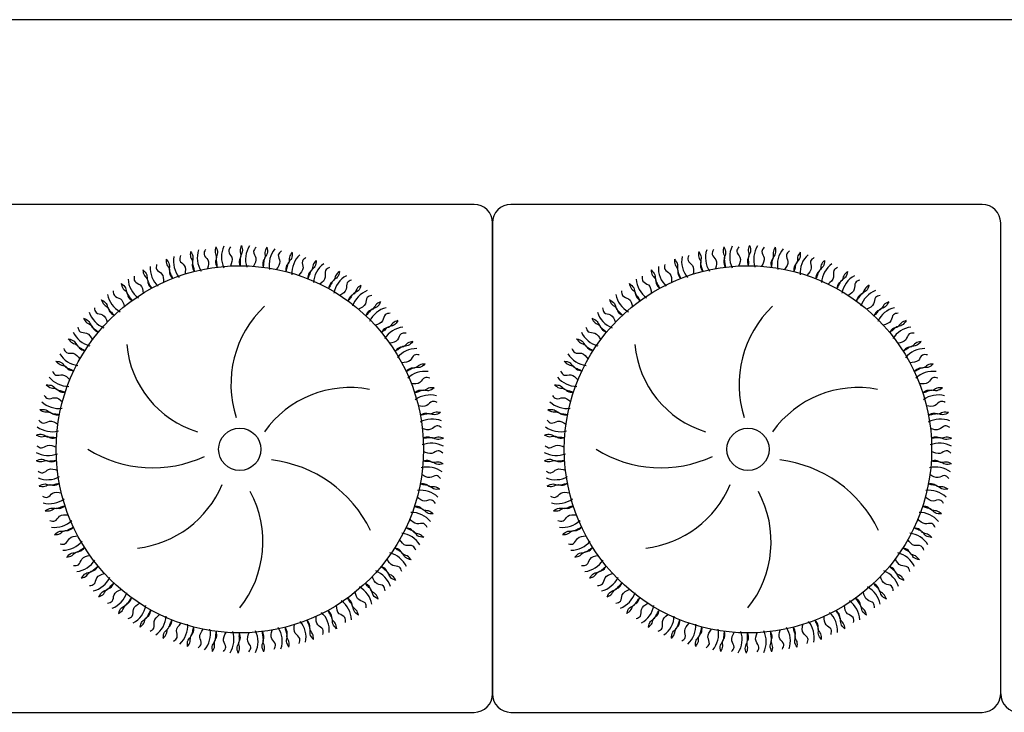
# Model space of a CAD drawing. Header units: millimetres. Extents: x -30782 to 40110, y 35885 to 73818.
# Tile 28 of 166: x -13666 to -12600, y 56395 to 57145. Entities that reach past the tile are written whole.
import ezdxf

# ---------------------------------------------------------------- set-up
doc = ezdxf.new("R2010")
doc.units = ezdxf.units.MM

# ---------------------------------------------------------------- blocks, each defined once
blk = doc.blocks.new('A$C53D8033F')
for p, q in [((2818.6, 1858.8, -685.7), (858.6, 1858.8, -685.7)), ((2093.6, 1658.8, -685.7), (1583.6, 1658.8, -685.7)), ((2643.6, 1658.8, -685.7), (2133.6, 1658.8, -685.7)), ((2113.6, 1128.8, -685.7), (2113.6, 1638.8, -685.7)), ((2113.6, 1638.8, -685.7), (2113.6, 1128.8, -685.7)), ((2663.6, 1128.8, -685.7), (2663.6, 1638.8, -685.7)), ((1583.6, 1108.8, -685.7), (2093.6, 1108.8, -685.7)), ((2133.6, 1108.8, -685.7), (2643.6, 1108.8, -685.7))]:
    blk.add_line(p, q)
for centre, radius in [((1840.1, 1393.6, -685.7), 198.8), ((2390.1, 1393.6, -685.7), 198.8), ((1840.1, 1393.6, -685.7), 22.9), ((2390.1, 1393.6, -685.7), 22.9)]:
    blk.add_circle(centre, radius)
for centre, radius, start, end in [((2093.6, 1638.8, -685.7), 20, 0, 90), ((2133.6, 1638.8, -685.7), 20, 90, 180), ((2643.6, 1638.8, -685.7), 20, 0, 90), ((1821.2, 1601.1, -685.7), 27.1, 161.8317, 212.5683), ((1847.4, 1601.8, -685.7), 27.1, 154.6317, 205.3683), ((1873.4, 1599.3, -685.7), 27.1, 147.4317, 198.1683), ((1899, 1593.4, -685.7), 27.1, 140.2317, 190.9683), ((2371.2, 1601.1, -685.7), 27.1, 161.8317, 212.5683), ((2397.4, 1601.8, -685.7), 27.1, 154.6317, 205.3683), ((2423.4, 1599.3, -685.7), 27.1, 147.4317, 198.1683), ((2449, 1593.4, -685.7), 27.1, 140.2317, 190.9683), ((1795.4, 1597.1, -685.7), 27.1, 169.0317, 219.7683), ((1923.6, 1584.5, -685.7), 27.1, 133.0317, 183.7683), ((2345.4, 1597.1, -685.7), 27.1, 169.0317, 219.7683), ((2473.6, 1584.5, -685.7), 27.1, 133.0317, 183.7683), ((1770.2, 1589.9, -685.7), 27.1, 176.2317, 226.9683), ((1946.8, 1572.5, -685.7), 27.1, 125.8317, 176.5683), ((2320.2, 1589.9, -685.7), 27.1, 176.2317, 226.9683), ((2496.8, 1572.5, -685.7), 27.1, 125.8317, 176.5683), ((1746.2, 1579.6, -685.7), 27.1, 183.4317, 234.1683), ((1968.4, 1557.7, -685.7), 27.1, 118.6317, 169.3683), ((2296.2, 1579.6, -685.7), 27.1, 183.4317, 234.1683), ((2518.4, 1557.7, -685.7), 27.1, 118.6317, 169.3683), ((1723.6, 1566.4, -685.7), 27.1, 190.6317, 241.3683), ((1988, 1540.3, -685.7), 27.1, 111.4317, 162.1683), ((2273.6, 1566.4, -685.7), 27.1, 190.6317, 241.3683), ((2538, 1540.3, -685.7), 27.1, 111.4317, 162.1683), ((1947.6, 1463.9, -685.7), 117.1, 133.6679, 197.8712), ((2005.2, 1520.7, -685.7), 27.1, 104.2317, 154.9683), ((2497.6, 1463.9, -685.7), 117.1, 133.6679, 197.8712), ((2555.2, 1520.7, -685.7), 27.1, 104.2317, 154.9683), ((1702.9, 1550.4, -685.7), 27.1, 197.8317, 248.5683), ((2252.9, 1550.4, -685.7), 27.1, 197.8317, 248.5683), ((2019.8, 1499, -685.7), 27.1, 97.0317, 147.7683), ((2569.8, 1499, -685.7), 27.1, 97.0317, 147.7683), ((1684.3, 1532, -685.7), 27.1, 205.0317, 255.7683), ((2234.3, 1532, -685.7), 27.1, 205.0317, 255.7683), ((1826.6, 1517.1, -685.7), 109.4, 185.2909, 252.7497), ((2031.6, 1475.6, -685.7), 27.1, 89.8317, 140.5683), ((2376.6, 1517.1, -685.7), 109.4, 185.2909, 252.7497), ((2581.6, 1475.6, -685.7), 27.1, 89.8317, 140.5683), ((1668.2, 1511.3, -685.7), 27.1, 212.2317, 262.9683), ((2218.2, 1511.3, -685.7), 27.1, 212.2317, 262.9683), ((1654.8, 1488.9, -685.7), 27.1, 219.4317, 270.1683), ((2040.4, 1450.9, -685.7), 27.1, 82.6317, 133.3683), ((2204.8, 1488.9, -685.7), 27.1, 219.4317, 270.1683), ((2590.4, 1450.9, -685.7), 27.1, 82.6317, 133.3683), ((1959.4, 1346.9, -685.7), 113.6, 79.3514, 144.5989), ((2509.4, 1346.9, -685.7), 113.6, 79.3514, 144.5989), ((2046, 1425.4, -685.7), 27.1, 75.4317, 126.1683), ((2596, 1425.4, -685.7), 27.1, 75.4317, 126.1683), ((1644.3, 1464.9, -685.7), 27.1, 226.6317, 277.3683), ((2194.3, 1464.9, -685.7), 27.1, 226.6317, 277.3683), ((1636.9, 1439.8, -685.7), 27.1, 233.8317, 284.5683), ((2048.4, 1399.3, -685.7), 27.1, 68.2317, 118.9683), ((2186.9, 1439.8, -685.7), 27.1, 233.8317, 284.5683), ((2598.4, 1399.3, -685.7), 27.1, 68.2317, 118.9683), ((2047.4, 1373.2, -685.7), 27.1, 61.0317, 111.7683), ((2597.4, 1373.2, -685.7), 27.1, 61.0317, 111.7683), ((1632.7, 1414, -685.7), 27.1, 241.0317, 291.7683), ((1745.8, 1505.5, -685.7), 132, 237.9414, 295.1307), ((2182.7, 1414, -685.7), 27.1, 241.0317, 291.7683), ((2295.8, 1505.5, -685.7), 132, 237.9414, 295.1307), ((1858.6, 1246.7, -685.7), 136.3, 25.6629, 83.3262), ((2408.6, 1246.7, -685.7), 136.3, 25.6629, 83.3262), ((1631.8, 1387.8, -685.7), 27.1, 248.2317, 298.9683), ((2043.3, 1347.3, -685.7), 27.1, 53.8317, 104.5683), ((2181.8, 1387.8, -685.7), 27.1, 248.2317, 298.9683), ((2593.3, 1347.3, -685.7), 27.1, 53.8317, 104.5683), ((1716.4, 1399.2, -685.7), 113.3, 276.5819, 337.2345), ((2266.4, 1399.2, -685.7), 113.3, 276.5819, 337.2345), ((1750, 1293.5, -685.7), 115.1, 321.4566, 28.1416), ((2035.9, 1322.2, -685.7), 27.1, 46.6317, 97.3683), ((2300, 1293.5, -685.7), 115.1, 321.4566, 28.1416), ((2585.9, 1322.2, -685.7), 27.1, 46.6317, 97.3683), ((1634.1, 1361.8, -685.7), 27.1, 255.4317, 306.1683), ((2184.1, 1361.8, -685.7), 27.1, 255.4317, 306.1683), ((2025.4, 1298.2, -685.7), 27.1, 39.4317, 90.1683), ((2575.4, 1298.2, -685.7), 27.1, 39.4317, 90.1683), ((1639.7, 1336.2, -685.7), 27.1, 262.6317, 313.3683), ((2189.7, 1336.2, -685.7), 27.1, 262.6317, 313.3683), ((2012, 1275.8, -685.7), 27.1, 32.2317, 82.9683), ((2562, 1275.8, -685.7), 27.1, 32.2317, 82.9683), ((1648.5, 1311.5, -685.7), 27.1, 269.8317, 320.5683), ((2198.5, 1311.5, -685.7), 27.1, 269.8317, 320.5683), ((1995.8, 1255.2, -685.7), 27.1, 25.0317, 75.7683), ((2545.8, 1255.2, -685.7), 27.1, 25.0317, 75.7683), ((1660.3, 1288.2, -685.7), 27.1, 277.0317, 327.7683), ((2210.3, 1288.2, -685.7), 27.1, 277.0317, 327.7683), ((1977.3, 1236.7, -685.7), 27.1, 17.8317, 68.5683), ((2527.3, 1236.7, -685.7), 27.1, 17.8317, 68.5683), ((1674.9, 1266.5, -685.7), 27.1, 284.2317, 334.9683), ((2224.9, 1266.5, -685.7), 27.1, 284.2317, 334.9683), ((1692.1, 1246.8, -685.7), 27.1, 291.4317, 342.1683), ((1956.5, 1220.8, -685.7), 27.1, 10.6317, 61.3683), ((2242.1, 1246.8, -685.7), 27.1, 291.4317, 342.1683), ((2506.5, 1220.8, -685.7), 27.1, 10.6317, 61.3683), ((1934, 1207.5, -685.7), 27.1, 3.4317, 54.1683), ((2484, 1207.5, -685.7), 27.1, 3.4317, 54.1683), ((1711.7, 1229.4, -685.7), 27.1, 298.6317, 349.3683), ((1909.9, 1197.2, -685.7), 27.1, 356.2317, 46.9683), ((2261.7, 1229.4, -685.7), 27.1, 298.6317, 349.3683), ((2459.9, 1197.2, -685.7), 27.1, 356.2317, 46.9683), ((1733.3, 1214.6, -685.7), 27.1, 305.8317, 356.5683), ((1756.6, 1202.6, -685.7), 27.1, 313.0317, 3.7683), ((1884.7, 1190, -685.7), 27.1, 349.0317, 39.7683), ((2283.3, 1214.6, -685.7), 27.1, 305.8317, 356.5683), ((2306.6, 1202.6, -685.7), 27.1, 313.0317, 3.7683), ((2434.7, 1190, -685.7), 27.1, 349.0317, 39.7683), ((1781.2, 1193.7, -685.7), 27.1, 320.2317, 10.9683), ((1806.7, 1187.9, -685.7), 27.1, 327.4317, 18.1683), ((1832.7, 1185.3, -685.7), 27.1, 334.6317, 25.3683), ((1858.9, 1186, -685.7), 27.1, 341.8317, 32.5683), ((2331.2, 1193.7, -685.7), 27.1, 320.2317, 10.9683), ((2356.7, 1187.9, -685.7), 27.1, 327.4317, 18.1683), ((2382.7, 1185.3, -685.7), 27.1, 334.6317, 25.3683), ((2408.9, 1186, -685.7), 27.1, 341.8317, 32.5683), ((2093.6, 1128.8, -685.7), 20, 270, 0), ((2133.6, 1128.8, -685.7), 20, 180, 270), ((2643.6, 1128.8, -685.7), 20, 270, 0), ((2683.6, 1128.8, -685.7), 20, 180, 270)]:
    blk.add_arc(centre, radius, start, end)
for points in [[(1802.8, 1610, -685.7), (1801.4, 1604.7, -685.7), (1805.4, 1598.7, -685.7), (1805.1, 1589.3, -685.7)], [(1814.1, 1612.8, -685.7), (1813.4, 1606.7, -685.7), (1814.8, 1601.1, -685.7), (1813.9, 1597.3, -685.7), (1815.4, 1590.8, -685.7)], [(1814.1, 1612.7, -685.7), (1815.9, 1606.3, -685.7), (1814.5, 1600.8, -685.7), (1815, 1595.2, -685.7), (1815.5, 1590.8, -685.7)], [(1830.2, 1613, -685.7), (1828.1, 1607.9, -685.7), (1831.4, 1601.5, -685.7), (1829.9, 1592.1, -685.7)], [(1841.7, 1614.4, -685.7), (1840.4, 1608.4, -685.7), (1841.1, 1602.6, -685.7), (1839.7, 1598.9, -685.7), (1840.4, 1592.4, -685.7)], [(1841.8, 1614.3, -685.7), (1842.8, 1607.6, -685.7), (1840.7, 1602.3, -685.7), (1840.5, 1596.8, -685.7), (1840.4, 1592.4, -685.7)], [(1857.8, 1612.5, -685.7), (1855.1, 1607.7, -685.7), (1857.5, 1600.9, -685.7), (1854.8, 1591.8, -685.7)], [(1869.4, 1612.4, -685.7), (1867.3, 1606.6, -685.7), (1867.2, 1600.8, -685.7), (1865.4, 1597.4, -685.7), (1865.3, 1590.8, -685.7)], [(1869.4, 1612.3, -685.7), (1869.6, 1605.6, -685.7), (1866.9, 1600.6, -685.7), (1865.9, 1595.1, -685.7), (1865.3, 1590.7, -685.7)], [(2352.8, 1610, -685.7), (2351.4, 1604.7, -685.7), (2355.4, 1598.7, -685.7), (2355.1, 1589.3, -685.7)], [(2364.1, 1612.8, -685.7), (2363.4, 1606.7, -685.7), (2364.8, 1601.1, -685.7), (2363.9, 1597.3, -685.7), (2365.4, 1590.8, -685.7)], [(2364.1, 1612.7, -685.7), (2365.9, 1606.3, -685.7), (2364.5, 1600.8, -685.7), (2365, 1595.2, -685.7), (2365.5, 1590.8, -685.7)], [(2380.2, 1613, -685.7), (2378.1, 1607.9, -685.7), (2381.4, 1601.5, -685.7), (2379.9, 1592.1, -685.7)], [(2391.7, 1614.4, -685.7), (2390.4, 1608.4, -685.7), (2391.1, 1602.6, -685.7), (2389.7, 1598.9, -685.7), (2390.4, 1592.4, -685.7)], [(2391.8, 1614.3, -685.7), (2392.8, 1607.6, -685.7), (2390.7, 1602.3, -685.7), (2390.5, 1596.8, -685.7), (2390.4, 1592.4, -685.7)], [(2407.8, 1612.5, -685.7), (2405.1, 1607.7, -685.7), (2407.5, 1600.9, -685.7), (2404.8, 1591.8, -685.7)], [(2419.4, 1612.4, -685.7), (2417.3, 1606.6, -685.7), (2417.2, 1600.8, -685.7), (2415.4, 1597.4, -685.7), (2415.3, 1590.8, -685.7)], [(2419.4, 1612.3, -685.7), (2419.6, 1605.6, -685.7), (2416.9, 1600.6, -685.7), (2415.9, 1595.1, -685.7), (2415.3, 1590.7, -685.7)], [(1760.4, 1599.5, -685.7), (1761.3, 1593.4, -685.7), (1764, 1588.3, -685.7), (1764.1, 1584.4, -685.7), (1767.2, 1578.5, -685.7)], [(1760.4, 1599.4, -685.7), (1763.8, 1593.6, -685.7), (1763.8, 1587.9, -685.7), (1765.6, 1582.7, -685.7), (1767.2, 1578.5, -685.7)], [(1776, 1603.6, -685.7), (1775.2, 1598.2, -685.7), (1779.9, 1592.8, -685.7), (1780.8, 1583.3, -685.7)], [(1786.8, 1607.8, -685.7), (1786.9, 1601.7, -685.7), (1789, 1596.3, -685.7), (1788.6, 1592.4, -685.7), (1790.9, 1586.2, -685.7)], [(1786.8, 1607.8, -685.7), (1789.4, 1601.6, -685.7), (1788.8, 1595.9, -685.7), (1789.9, 1590.5, -685.7), (1791, 1586.2, -685.7)], [(1885.1, 1608.5, -685.7), (1881.8, 1604.1, -685.7), (1883.3, 1597.1, -685.7), (1879.6, 1588.4, -685.7)], [(1896.6, 1607, -685.7), (1893.8, 1601.5, -685.7), (1893, 1595.8, -685.7), (1890.8, 1592.6, -685.7), (1889.8, 1586, -685.7)], [(1896.6, 1606.9, -685.7), (1895.9, 1600.2, -685.7), (1892.6, 1595.6, -685.7), (1891, 1590.3, -685.7), (1889.8, 1586, -685.7)], [(1911.7, 1601.2, -685.7), (1907.9, 1597.2, -685.7), (1908.5, 1590.1, -685.7), (1903.7, 1581.9, -685.7)], [(2310.4, 1599.5, -685.7), (2311.3, 1593.4, -685.7), (2314, 1588.3, -685.7), (2314.1, 1584.4, -685.7), (2317.2, 1578.5, -685.7)], [(2310.4, 1599.4, -685.7), (2313.8, 1593.6, -685.7), (2313.8, 1587.9, -685.7), (2315.6, 1582.7, -685.7), (2317.2, 1578.5, -685.7)], [(2326, 1603.6, -685.7), (2325.2, 1598.2, -685.7), (2329.9, 1592.8, -685.7), (2330.8, 1583.3, -685.7)], [(2336.8, 1607.8, -685.7), (2336.9, 1601.7, -685.7), (2339, 1596.3, -685.7), (2338.6, 1592.4, -685.7), (2340.9, 1586.2, -685.7)], [(2336.8, 1607.8, -685.7), (2339.4, 1601.6, -685.7), (2338.8, 1595.9, -685.7), (2339.9, 1590.5, -685.7), (2341, 1586.2, -685.7)], [(2435.1, 1608.5, -685.7), (2431.8, 1604.1, -685.7), (2433.3, 1597.1, -685.7), (2429.6, 1588.4, -685.7)], [(2446.6, 1607, -685.7), (2443.8, 1601.5, -685.7), (2443, 1595.8, -685.7), (2440.8, 1592.6, -685.7), (2439.8, 1586, -685.7)], [(2446.6, 1606.9, -685.7), (2445.9, 1600.2, -685.7), (2442.6, 1595.6, -685.7), (2441, 1590.3, -685.7), (2439.8, 1586, -685.7)], [(2461.7, 1601.2, -685.7), (2457.9, 1597.2, -685.7), (2458.5, 1590.1, -685.7), (2453.7, 1581.9, -685.7)], [(1735.2, 1587.9, -685.7), (1736.8, 1581.9, -685.7), (1740.2, 1577.2, -685.7), (1740.8, 1573.3, -685.7), (1744.6, 1567.9, -685.7)], [(1750.1, 1593.9, -685.7), (1750.1, 1588.5, -685.7), (1755.5, 1583.7, -685.7), (1757.5, 1574.4, -685.7)], [(1922.9, 1598.2, -685.7), (1919.4, 1593.2, -685.7), (1917.9, 1587.6, -685.7), (1915.3, 1584.6, -685.7), (1913.5, 1578.3, -685.7)], [(1922.9, 1598.1, -685.7), (1921.4, 1591.6, -685.7), (1917.5, 1587.4, -685.7), (1915.3, 1582.4, -685.7), (1913.6, 1578.3, -685.7)], [(1937.1, 1590.6, -685.7), (1932.9, 1587.1, -685.7), (1932.6, 1579.9, -685.7), (1926.8, 1572.4, -685.7)], [(2285.2, 1587.9, -685.7), (2286.8, 1581.9, -685.7), (2290.2, 1577.2, -685.7), (2290.8, 1573.3, -685.7), (2294.6, 1567.9, -685.7)], [(2300.1, 1593.9, -685.7), (2300.1, 1588.5, -685.7), (2305.5, 1583.7, -685.7), (2307.5, 1574.4, -685.7)], [(2472.9, 1598.2, -685.7), (2469.4, 1593.2, -685.7), (2467.9, 1587.6, -685.7), (2465.3, 1584.6, -685.7), (2463.5, 1578.3, -685.7)], [(2472.9, 1598.1, -685.7), (2471.4, 1591.6, -685.7), (2467.5, 1587.4, -685.7), (2465.3, 1582.4, -685.7), (2463.6, 1578.3, -685.7)], [(2487.1, 1590.6, -685.7), (2482.9, 1587.1, -685.7), (2482.6, 1579.9, -685.7), (2476.8, 1572.4, -685.7)], [(1725.7, 1581.1, -685.7), (1726.4, 1575.6, -685.7), (1732.3, 1571.6, -685.7), (1735.5, 1562.6, -685.7)], [(1735.2, 1587.8, -685.7), (1739.3, 1582.5, -685.7), (1740.1, 1576.8, -685.7), (1742.5, 1571.8, -685.7), (1744.6, 1567.9, -685.7)], [(1947.9, 1586.2, -685.7), (1943.8, 1581.6, -685.7), (1941.6, 1576.3, -685.7), (1938.7, 1573.7, -685.7), (1936.1, 1567.6, -685.7)], [(1947.9, 1586.2, -685.7), (1945.6, 1579.9, -685.7), (1941.2, 1576.2, -685.7), (1938.3, 1571.5, -685.7), (1936.1, 1567.6, -685.7)], [(2275.7, 1581.1, -685.7), (2276.4, 1575.6, -685.7), (2282.3, 1571.6, -685.7), (2285.5, 1562.6, -685.7)], [(2285.2, 1587.8, -685.7), (2289.3, 1582.5, -685.7), (2290.1, 1576.8, -685.7), (2292.5, 1571.8, -685.7), (2294.6, 1567.9, -685.7)], [(2497.9, 1586.2, -685.7), (2493.8, 1581.6, -685.7), (2491.6, 1576.3, -685.7), (2488.7, 1573.7, -685.7), (2486.1, 1567.6, -685.7)], [(2497.9, 1586.2, -685.7), (2495.6, 1579.9, -685.7), (2491.2, 1576.2, -685.7), (2488.3, 1571.5, -685.7), (2486.1, 1567.6, -685.7)], [(1711.6, 1573.2, -685.7), (1714, 1567.5, -685.7), (1718, 1563.3, -685.7), (1719, 1559.5, -685.7), (1723.5, 1554.6, -685.7)], [(1711.7, 1573.1, -685.7), (1716.4, 1568.3, -685.7), (1717.9, 1562.8, -685.7), (1720.9, 1558.2, -685.7), (1723.5, 1554.6, -685.7)], [(1961.1, 1576.9, -685.7), (1956.4, 1574, -685.7), (1955.2, 1566.9, -685.7), (1948.5, 1560.2, -685.7)], [(1971.2, 1571.2, -685.7), (1966.6, 1567.2, -685.7), (1963.7, 1562.1, -685.7), (1960.5, 1559.9, -685.7), (1957.2, 1554.2, -685.7)], [(1971.2, 1571.1, -685.7), (1968.1, 1565.2, -685.7), (1963.3, 1562.1, -685.7), (1959.8, 1557.7, -685.7), (1957.2, 1554.2, -685.7)], [(2261.6, 1573.2, -685.7), (2264, 1567.5, -685.7), (2268, 1563.3, -685.7), (2269, 1559.5, -685.7), (2273.5, 1554.6, -685.7)], [(2261.7, 1573.1, -685.7), (2266.4, 1568.3, -685.7), (2267.9, 1562.8, -685.7), (2270.9, 1558.2, -685.7), (2273.5, 1554.6, -685.7)], [(2511.1, 1576.9, -685.7), (2506.4, 1574, -685.7), (2505.2, 1566.9, -685.7), (2498.5, 1560.2, -685.7)], [(2521.2, 1571.2, -685.7), (2516.6, 1567.2, -685.7), (2513.7, 1562.1, -685.7), (2510.5, 1559.9, -685.7), (2507.2, 1554.2, -685.7)], [(2521.2, 1571.1, -685.7), (2518.1, 1565.2, -685.7), (2513.3, 1562.1, -685.7), (2509.8, 1557.7, -685.7), (2507.2, 1554.2, -685.7)], [(1703.1, 1565.3, -685.7), (1704.4, 1560, -685.7), (1710.8, 1556.6, -685.7), (1715.1, 1548.2, -685.7)], [(1983.1, 1560.2, -685.7), (1978.1, 1558, -685.7), (1976, 1551.1, -685.7), (1968.5, 1545.3, -685.7)], [(2253.1, 1565.3, -685.7), (2254.4, 1560, -685.7), (2260.8, 1556.6, -685.7), (2265.1, 1548.2, -685.7)], [(2533.1, 1560.2, -685.7), (2528.1, 1558, -685.7), (2526, 1551.1, -685.7), (2518.5, 1545.3, -685.7)], [(1682.7, 1546.8, -685.7), (1684.6, 1541.7, -685.7), (1691.4, 1539.2, -685.7), (1696.7, 1531.3, -685.7)], [(1690.1, 1555.7, -685.7), (1693.2, 1550.4, -685.7), (1697.7, 1546.6, -685.7), (1699.2, 1543, -685.7), (1704.2, 1538.7, -685.7)], [(1690.2, 1555.6, -685.7), (1695.5, 1551.5, -685.7), (1697.6, 1546.2, -685.7), (1701.2, 1542, -685.7), (1704.2, 1538.7, -685.7)], [(1992.4, 1553.4, -685.7), (1987.3, 1549.9, -685.7), (1983.9, 1545.3, -685.7), (1980.4, 1543.5, -685.7), (1976.4, 1538.3, -685.7)], [(1992.4, 1553.3, -685.7), (1988.6, 1547.8, -685.7), (1983.4, 1545.3, -685.7), (1979.5, 1541.4, -685.7), (1976.4, 1538.2, -685.7)], [(2232.7, 1546.8, -685.7), (2234.6, 1541.7, -685.7), (2241.4, 1539.2, -685.7), (2246.7, 1531.3, -685.7)], [(2240.1, 1555.7, -685.7), (2243.2, 1550.4, -685.7), (2247.7, 1546.6, -685.7), (2249.2, 1543, -685.7), (2254.2, 1538.7, -685.7)], [(2240.2, 1555.6, -685.7), (2245.5, 1551.5, -685.7), (2247.6, 1546.2, -685.7), (2251.2, 1542, -685.7), (2254.2, 1538.7, -685.7)], [(2542.4, 1553.4, -685.7), (2537.3, 1549.9, -685.7), (2533.9, 1545.3, -685.7), (2530.4, 1543.5, -685.7), (2526.4, 1538.3, -685.7)], [(2542.4, 1553.3, -685.7), (2538.6, 1547.8, -685.7), (2533.4, 1545.3, -685.7), (2529.5, 1541.4, -685.7), (2526.4, 1538.2, -685.7)], [(1671, 1535.6, -685.7), (1674.7, 1530.7, -685.7), (1679.6, 1527.6, -685.7), (1681.6, 1524.2, -685.7), (1687.1, 1520.5, -685.7)], [(1671.1, 1535.5, -685.7), (1676.8, 1532.1, -685.7), (1679.6, 1527.1, -685.7), (1683.7, 1523.4, -685.7), (1687.1, 1520.6, -685.7)], [(2002.8, 1541, -685.7), (1997.6, 1539.4, -685.7), (1994.7, 1532.8, -685.7), (1986.5, 1528, -685.7)], [(2221, 1535.6, -685.7), (2224.7, 1530.7, -685.7), (2229.6, 1527.6, -685.7), (2231.6, 1524.2, -685.7), (2237.1, 1520.5, -685.7)], [(2221.1, 1535.5, -685.7), (2226.8, 1532.1, -685.7), (2229.6, 1527.1, -685.7), (2233.7, 1523.4, -685.7), (2237.1, 1520.6, -685.7)], [(2552.8, 1541, -685.7), (2547.6, 1539.4, -685.7), (2544.7, 1532.8, -685.7), (2536.5, 1528, -685.7)], [(1664.7, 1525.8, -685.7), (1667.3, 1521, -685.7), (1674.3, 1519.4, -685.7), (1680.6, 1512.3, -685.7)], [(2011.3, 1533, -685.7), (2005.8, 1530.2, -685.7), (2001.8, 1526, -685.7), (1998, 1524.8, -685.7), (1993.4, 1520, -685.7)], [(2011.2, 1532.9, -685.7), (2006.7, 1527.9, -685.7), (2001.3, 1526.1, -685.7), (1996.9, 1522.8, -685.7), (1993.5, 1520, -685.7)], [(2214.7, 1525.8, -685.7), (2217.3, 1521, -685.7), (2224.3, 1519.4, -685.7), (2230.6, 1512.3, -685.7)], [(2561.3, 1533, -685.7), (2555.8, 1530.2, -685.7), (2551.8, 1526, -685.7), (2548, 1524.8, -685.7), (2543.4, 1520, -685.7)], [(2561.2, 1532.9, -685.7), (2556.7, 1527.9, -685.7), (2551.3, 1526.1, -685.7), (2546.9, 1522.8, -685.7), (2543.5, 1520, -685.7)], [(1654.5, 1513.3, -685.7), (1658.9, 1508.9, -685.7), (1664.1, 1506.4, -685.7), (1666.5, 1503.3, -685.7), (1672.4, 1500.3, -685.7)], [(1654.6, 1513.2, -685.7), (1660.8, 1510.6, -685.7), (1664.1, 1506, -685.7), (1668.7, 1502.8, -685.7), (1672.4, 1500.4, -685.7)], [(2020, 1519.4, -685.7), (2014.6, 1518.5, -685.7), (2010.9, 1512.3, -685.7), (2002.2, 1508.5, -685.7)], [(2204.5, 1513.3, -685.7), (2208.9, 1508.9, -685.7), (2214.1, 1506.4, -685.7), (2216.5, 1503.3, -685.7), (2222.4, 1500.3, -685.7)], [(2204.6, 1513.2, -685.7), (2210.8, 1510.6, -685.7), (2214.1, 1506, -685.7), (2218.7, 1502.8, -685.7), (2222.4, 1500.4, -685.7)], [(2570, 1519.4, -685.7), (2564.6, 1518.5, -685.7), (2560.9, 1512.3, -685.7), (2552.2, 1508.5, -685.7)], [(1649.5, 1502.8, -685.7), (1652.7, 1498.3, -685.7), (1659.9, 1497.6, -685.7), (1667, 1491.3, -685.7)], [(2027.4, 1510.4, -685.7), (2021.6, 1508.4, -685.7), (2017.1, 1504.7, -685.7), (2013.2, 1503.9, -685.7), (2008.1, 1499.8, -685.7)], [(2027.3, 1510.4, -685.7), (2022.3, 1506, -685.7), (2016.7, 1504.9, -685.7), (2011.9, 1502.1, -685.7), (2008.1, 1499.8, -685.7)], [(2199.5, 1502.8, -685.7), (2202.7, 1498.3, -685.7), (2209.9, 1497.6, -685.7), (2217, 1491.3, -685.7)], [(2577.4, 1510.4, -685.7), (2571.6, 1508.4, -685.7), (2567.1, 1504.7, -685.7), (2563.2, 1503.9, -685.7), (2558.1, 1499.8, -685.7)], [(2577.3, 1510.4, -685.7), (2572.3, 1506, -685.7), (2566.7, 1504.9, -685.7), (2561.9, 1502.1, -685.7), (2558.1, 1499.8, -685.7)], [(2034.4, 1495.9, -685.7), (2028.9, 1495.6, -685.7), (2024.5, 1489.9, -685.7), (2015.4, 1487.3, -685.7)], [(2584.4, 1495.9, -685.7), (2578.9, 1495.6, -685.7), (2574.5, 1489.9, -685.7), (2565.4, 1487.3, -685.7)], [(1641, 1489.1, -685.7), (1645.8, 1485.3, -685.7), (1651.3, 1483.5, -685.7), (1654.1, 1480.6, -685.7), (1660.3, 1478.5, -685.7)], [(1641.1, 1489.1, -685.7), (1647.5, 1487.2, -685.7), (1651.4, 1483, -685.7), (1656.4, 1480.5, -685.7), (1660.3, 1478.5, -685.7)], [(2040.6, 1486, -685.7), (2034.5, 1484.7, -685.7), (2029.6, 1481.7, -685.7), (2025.7, 1481.4, -685.7), (2020.1, 1477.9, -685.7)], [(2040.5, 1486, -685.7), (2034.9, 1482.3, -685.7), (2029.2, 1481.9, -685.7), (2024.1, 1479.7, -685.7), (2020.1, 1477.9, -685.7)], [(2191, 1489.1, -685.7), (2195.8, 1485.3, -685.7), (2201.3, 1483.5, -685.7), (2204.1, 1480.6, -685.7), (2210.3, 1478.5, -685.7)], [(2191.1, 1489.1, -685.7), (2197.5, 1487.2, -685.7), (2201.4, 1483, -685.7), (2206.4, 1480.5, -685.7), (2210.3, 1478.5, -685.7)], [(2590.6, 1486, -685.7), (2584.5, 1484.7, -685.7), (2579.6, 1481.7, -685.7), (2575.7, 1481.4, -685.7), (2570.1, 1477.9, -685.7)], [(2590.5, 1486, -685.7), (2584.9, 1482.3, -685.7), (2579.2, 1481.9, -685.7), (2574.1, 1479.7, -685.7), (2570.1, 1477.9, -685.7)], [(1637.3, 1478.1, -685.7), (1641, 1474, -685.7), (1648.3, 1474.2, -685.7), (1656.1, 1468.9, -685.7)], [(2045.7, 1470.7, -685.7), (2040.2, 1471.1, -685.7), (2035.1, 1466.1, -685.7), (2025.7, 1464.6, -685.7)], [(2187.3, 1478.1, -685.7), (2191, 1474, -685.7), (2198.3, 1474.2, -685.7), (2206.1, 1468.9, -685.7)], [(2595.7, 1470.7, -685.7), (2590.2, 1471.1, -685.7), (2585.1, 1466.1, -685.7), (2575.7, 1464.6, -685.7)], [(1630.6, 1463.4, -685.7), (1635.9, 1460.2, -685.7), (1641.6, 1459.1, -685.7), (1644.6, 1456.6, -685.7), (1651.1, 1455.3, -685.7)], [(1630.7, 1463.4, -685.7), (1637.3, 1462.3, -685.7), (1641.7, 1458.7, -685.7), (1646.9, 1456.8, -685.7), (1651.1, 1455.3, -685.7)], [(2050.6, 1460.2, -685.7), (2044.4, 1459.7, -685.7), (2039.2, 1457.2, -685.7), (2035.2, 1457.4, -685.7), (2029.2, 1454.7, -685.7)], [(2050.5, 1460.2, -685.7), (2044.5, 1457.1, -685.7), (2038.8, 1457.5, -685.7), (2033.5, 1456, -685.7), (2029.2, 1454.7, -685.7)], [(2180.6, 1463.4, -685.7), (2185.9, 1460.2, -685.7), (2191.6, 1459.1, -685.7), (2194.6, 1456.6, -685.7), (2201.1, 1455.3, -685.7)], [(2180.7, 1463.4, -685.7), (2187.3, 1462.3, -685.7), (2191.7, 1458.7, -685.7), (2196.9, 1456.8, -685.7), (2201.1, 1455.3, -685.7)], [(2600.6, 1460.2, -685.7), (2594.4, 1459.7, -685.7), (2589.2, 1457.2, -685.7), (2585.2, 1457.4, -685.7), (2579.2, 1454.7, -685.7)], [(2600.5, 1460.2, -685.7), (2594.5, 1457.1, -685.7), (2588.8, 1457.5, -685.7), (2583.5, 1456, -685.7), (2579.2, 1454.7, -685.7)], [(1628.4, 1452, -685.7), (1632.5, 1448.5, -685.7), (1639.7, 1449.5, -685.7), (1648.1, 1445.2, -685.7)], [(2178.4, 1452, -685.7), (2182.5, 1448.5, -685.7), (2189.7, 1449.5, -685.7), (2198.1, 1445.2, -685.7)], [(2053.7, 1444.3, -685.7), (2048.4, 1445.4, -685.7), (2042.6, 1441.1, -685.7), (2033.2, 1440.8, -685.7)], [(2603.7, 1444.3, -685.7), (2598.4, 1445.4, -685.7), (2592.6, 1441.1, -685.7), (2583.2, 1440.8, -685.7)], [(1623.5, 1436.6, -685.7), (1629.1, 1434.1, -685.7), (1634.9, 1433.7, -685.7), (1638.3, 1431.7, -685.7), (1644.8, 1431.1, -685.7)], [(1623.6, 1436.6, -685.7), (1630.3, 1436.3, -685.7), (1635.1, 1433.3, -685.7), (1640.5, 1432, -685.7), (1644.9, 1431.2, -685.7)], [(2057.3, 1433.3, -685.7), (2051.1, 1433.5, -685.7), (2045.6, 1431.8, -685.7), (2041.7, 1432.4, -685.7), (2035.4, 1430.5, -685.7)], [(2057.2, 1433.3, -685.7), (2050.9, 1431, -685.7), (2045.3, 1432, -685.7), (2039.8, 1431.2, -685.7), (2035.4, 1430.5, -685.7)], [(2173.5, 1436.6, -685.7), (2179.1, 1434.1, -685.7), (2184.9, 1433.7, -685.7), (2188.3, 1431.7, -685.7), (2194.8, 1431.1, -685.7)], [(2173.6, 1436.6, -685.7), (2180.3, 1436.3, -685.7), (2185.1, 1433.3, -685.7), (2190.5, 1432, -685.7), (2194.9, 1431.2, -685.7)], [(2607.3, 1433.3, -685.7), (2601.1, 1433.5, -685.7), (2595.6, 1431.8, -685.7), (2591.7, 1432.4, -685.7), (2585.4, 1430.5, -685.7)], [(2607.2, 1433.3, -685.7), (2600.9, 1431, -685.7), (2595.3, 1432, -685.7), (2589.8, 1431.2, -685.7), (2585.4, 1430.5, -685.7)], [(1622.7, 1425, -685.7), (1627.3, 1422, -685.7), (1634.2, 1424, -685.7), (1643.1, 1420.8, -685.7)], [(2058.4, 1417.2, -685.7), (2053.2, 1418.9, -685.7), (2047, 1415.3, -685.7), (2037.6, 1416.2, -685.7)], [(2172.7, 1425, -685.7), (2177.3, 1422, -685.7), (2184.2, 1424, -685.7), (2193.1, 1420.8, -685.7)], [(2608.4, 1417.2, -685.7), (2603.2, 1418.9, -685.7), (2597, 1415.3, -685.7), (2587.6, 1416.2, -685.7)], [(1619.8, 1409.1, -685.7), (1625.7, 1407.3, -685.7), (1631.5, 1407.7, -685.7), (1635.1, 1406.1, -685.7), (1641.7, 1406.3, -685.7)], [(1619.9, 1409.1, -685.7), (1626.6, 1409.7, -685.7), (1631.7, 1407.3, -685.7), (1637.3, 1406.7, -685.7), (1641.7, 1406.4, -685.7)], [(2060.5, 1405.7, -685.7), (2054.5, 1406.7, -685.7), (2048.8, 1405.7, -685.7), (2045, 1406.8, -685.7), (2038.5, 1405.7, -685.7)], [(2169.8, 1409.1, -685.7), (2175.7, 1407.3, -685.7), (2181.5, 1407.7, -685.7), (2185.1, 1406.1, -685.7), (2191.7, 1406.3, -685.7)], [(2169.9, 1409.1, -685.7), (2176.6, 1409.7, -685.7), (2181.7, 1407.3, -685.7), (2187.3, 1406.7, -685.7), (2191.7, 1406.4, -685.7)], [(2610.5, 1405.7, -685.7), (2604.5, 1406.7, -685.7), (2598.8, 1405.7, -685.7), (2595, 1406.8, -685.7), (2588.5, 1405.7, -685.7)], [(1620.5, 1397.5, -685.7), (1625.4, 1395.1, -685.7), (1632, 1397.9, -685.7), (1641.3, 1395.9, -685.7)], [(2060.4, 1405.7, -685.7), (2053.9, 1404.3, -685.7), (2048.5, 1406, -685.7), (2042.9, 1405.9, -685.7), (2038.5, 1405.7, -685.7)], [(2170.5, 1397.5, -685.7), (2175.4, 1395.1, -685.7), (2182, 1397.9, -685.7), (2191.3, 1395.9, -685.7)], [(2610.4, 1405.7, -685.7), (2603.9, 1404.3, -685.7), (2598.5, 1406, -685.7), (2592.9, 1405.9, -685.7), (2588.5, 1405.7, -685.7)], [(2059.7, 1389.6, -685.7), (2054.7, 1392, -685.7), (2048.1, 1389.2, -685.7), (2038.8, 1391.3, -685.7)], [(2609.7, 1389.6, -685.7), (2604.7, 1392, -685.7), (2598.1, 1389.2, -685.7), (2588.8, 1391.3, -685.7)], [(1619.6, 1381.4, -685.7), (1625.7, 1380.4, -685.7), (1631.4, 1381.4, -685.7), (1635.1, 1380.3, -685.7), (1641.6, 1381.4, -685.7)], [(1619.7, 1381.4, -685.7), (1626.2, 1382.8, -685.7), (1631.7, 1381.1, -685.7), (1637.2, 1381.2, -685.7), (1641.6, 1381.4, -685.7)], [(2060.3, 1378, -685.7), (2054.4, 1379.8, -685.7), (2048.6, 1379.4, -685.7), (2045, 1381.1, -685.7), (2038.4, 1380.8, -685.7)], [(2060.2, 1378, -685.7), (2053.5, 1377.4, -685.7), (2048.4, 1379.8, -685.7), (2042.9, 1380.4, -685.7), (2038.4, 1380.7, -685.7)], [(2169.6, 1381.4, -685.7), (2175.7, 1380.4, -685.7), (2181.4, 1381.4, -685.7), (2185.1, 1380.3, -685.7), (2191.6, 1381.4, -685.7)], [(2169.7, 1381.4, -685.7), (2176.2, 1382.8, -685.7), (2181.7, 1381.1, -685.7), (2187.2, 1381.2, -685.7), (2191.6, 1381.4, -685.7)], [(2610.3, 1378, -685.7), (2604.4, 1379.8, -685.7), (2598.6, 1379.4, -685.7), (2595, 1381.1, -685.7), (2588.4, 1380.8, -685.7)], [(2610.2, 1378, -685.7), (2603.5, 1377.4, -685.7), (2598.4, 1379.8, -685.7), (2592.9, 1380.4, -685.7), (2588.4, 1380.7, -685.7)], [(1621.7, 1370, -685.7), (1626.9, 1368.2, -685.7), (1633.1, 1371.8, -685.7), (1642.6, 1370.9, -685.7)], [(2057.4, 1362.1, -685.7), (2052.8, 1365.1, -685.7), (2045.9, 1363.1, -685.7), (2037, 1366.4, -685.7)], [(2171.7, 1370, -685.7), (2176.9, 1368.2, -685.7), (2183.1, 1371.8, -685.7), (2192.6, 1370.9, -685.7)], [(2607.4, 1362.1, -685.7), (2602.8, 1365.1, -685.7), (2595.9, 1363.1, -685.7), (2587, 1366.4, -685.7)], [(1622.9, 1353.9, -685.7), (1629.3, 1356.1, -685.7), (1634.9, 1355.1, -685.7), (1640.4, 1355.9, -685.7), (1644.7, 1356.7, -685.7)], [(1622.9, 1353.8, -685.7), (1629, 1353.6, -685.7), (1634.5, 1355.4, -685.7), (1638.4, 1354.7, -685.7), (1644.7, 1356.6, -685.7)], [(2056.6, 1350.5, -685.7), (2051, 1353, -685.7), (2045.2, 1353.4, -685.7), (2041.9, 1355.5, -685.7), (2035.3, 1356, -685.7)], [(2056.5, 1350.5, -685.7), (2049.8, 1350.8, -685.7), (2045, 1353.8, -685.7), (2039.6, 1355.1, -685.7), (2035.3, 1356, -685.7)], [(2172.9, 1353.9, -685.7), (2179.3, 1356.1, -685.7), (2184.9, 1355.1, -685.7), (2190.4, 1355.9, -685.7), (2194.7, 1356.7, -685.7)], [(2172.9, 1353.8, -685.7), (2179, 1353.6, -685.7), (2184.5, 1355.4, -685.7), (2188.4, 1354.7, -685.7), (2194.7, 1356.6, -685.7)], [(2606.6, 1350.5, -685.7), (2601, 1353, -685.7), (2595.2, 1353.4, -685.7), (2591.9, 1355.5, -685.7), (2585.3, 1356, -685.7)], [(2606.5, 1350.5, -685.7), (2599.8, 1350.8, -685.7), (2595, 1353.8, -685.7), (2589.6, 1355.1, -685.7), (2585.3, 1356, -685.7)], [(1626.4, 1342.8, -685.7), (1631.8, 1341.7, -685.7), (1637.5, 1346.1, -685.7), (1647, 1346.4, -685.7)], [(2176.4, 1342.8, -685.7), (2181.8, 1341.7, -685.7), (2187.5, 1346.1, -685.7), (2197, 1346.4, -685.7)], [(1629.6, 1327, -685.7), (1635.6, 1330, -685.7), (1641.3, 1329.7, -685.7), (1646.7, 1331.2, -685.7), (1650.9, 1332.5, -685.7)], [(1629.6, 1326.9, -685.7), (1635.7, 1327.5, -685.7), (1640.9, 1329.9, -685.7), (1644.9, 1329.7, -685.7), (1650.9, 1332.4, -685.7)], [(2051.8, 1335.1, -685.7), (2047.6, 1338.7, -685.7), (2040.5, 1337.6, -685.7), (2032, 1341.9, -685.7)], [(2179.6, 1327, -685.7), (2185.6, 1330, -685.7), (2191.3, 1329.7, -685.7), (2196.7, 1331.2, -685.7), (2200.9, 1332.5, -685.7)], [(2179.6, 1326.9, -685.7), (2185.7, 1327.5, -685.7), (2190.9, 1329.9, -685.7), (2194.9, 1329.7, -685.7), (2200.9, 1332.4, -685.7)], [(2601.8, 1335.1, -685.7), (2597.6, 1338.7, -685.7), (2590.5, 1337.6, -685.7), (2582, 1341.9, -685.7)], [(1634.4, 1316.4, -685.7), (1639.9, 1316, -685.7), (1645, 1321.1, -685.7), (1654.4, 1322.5, -685.7)], [(2049.5, 1323.7, -685.7), (2044.3, 1326.9, -685.7), (2038.6, 1328, -685.7), (2035.5, 1330.5, -685.7), (2029, 1331.8, -685.7)], [(2049.4, 1323.8, -685.7), (2042.8, 1324.8, -685.7), (2038.4, 1328.4, -685.7), (2033.2, 1330.4, -685.7), (2029, 1331.8, -685.7)], [(2184.4, 1316.4, -685.7), (2189.9, 1316, -685.7), (2195, 1321.1, -685.7), (2204.4, 1322.5, -685.7)], [(2599.5, 1323.7, -685.7), (2594.3, 1326.9, -685.7), (2588.6, 1328, -685.7), (2585.5, 1330.5, -685.7), (2579, 1331.8, -685.7)], [(2599.4, 1323.8, -685.7), (2592.8, 1324.8, -685.7), (2588.4, 1328.4, -685.7), (2583.2, 1330.4, -685.7), (2579, 1331.8, -685.7)], [(2042.8, 1309, -685.7), (2039.1, 1313.1, -685.7), (2031.9, 1312.9, -685.7), (2024, 1318.2, -685.7)], [(2592.8, 1309, -685.7), (2589.1, 1313.1, -685.7), (2581.9, 1312.9, -685.7), (2574, 1318.2, -685.7)], [(1639.6, 1301.1, -685.7), (1645.6, 1302.4, -685.7), (1650.5, 1305.5, -685.7), (1654.4, 1305.8, -685.7), (1660.1, 1309.2, -685.7)], [(1639.6, 1301.1, -685.7), (1645.2, 1304.9, -685.7), (1650.9, 1305.3, -685.7), (1656, 1307.4, -685.7), (1660, 1309.2, -685.7)], [(2039.1, 1298, -685.7), (2034.3, 1301.8, -685.7), (2028.8, 1303.7, -685.7), (2026, 1306.5, -685.7), (2019.8, 1308.6, -685.7)], [(2039, 1298.1, -685.7), (2032.6, 1300, -685.7), (2028.7, 1304.1, -685.7), (2023.8, 1306.7, -685.7), (2019.8, 1308.6, -685.7)], [(2189.6, 1301.1, -685.7), (2195.6, 1302.4, -685.7), (2200.5, 1305.5, -685.7), (2204.4, 1305.8, -685.7), (2210.1, 1309.2, -685.7)], [(2189.6, 1301.1, -685.7), (2195.2, 1304.9, -685.7), (2200.9, 1305.3, -685.7), (2206, 1307.4, -685.7), (2210, 1309.2, -685.7)], [(2589.1, 1298, -685.7), (2584.3, 1301.8, -685.7), (2578.8, 1303.7, -685.7), (2576, 1306.5, -685.7), (2569.8, 1308.6, -685.7)], [(2589, 1298.1, -685.7), (2582.6, 1300, -685.7), (2578.7, 1304.1, -685.7), (2573.8, 1306.7, -685.7), (2569.8, 1308.6, -685.7)], [(1645.7, 1291.2, -685.7), (1651.2, 1291.5, -685.7), (1655.7, 1297.2, -685.7), (1664.8, 1299.8, -685.7)], [(2030.6, 1284.3, -685.7), (2027.4, 1288.8, -685.7), (2020.2, 1289.5, -685.7), (2013.1, 1295.8, -685.7)], [(2195.7, 1291.2, -685.7), (2201.2, 1291.5, -685.7), (2205.7, 1297.2, -685.7), (2214.8, 1299.8, -685.7)], [(2580.6, 1284.3, -685.7), (2577.4, 1288.8, -685.7), (2570.2, 1289.5, -685.7), (2563.1, 1295.8, -685.7)], [(1652.7, 1276.7, -685.7), (1658.5, 1278.7, -685.7), (1663, 1282.4, -685.7), (1666.9, 1283.2, -685.7), (1672, 1287.3, -685.7)], [(1652.8, 1276.7, -685.7), (1657.9, 1281.1, -685.7), (1663.4, 1282.2, -685.7), (1668.3, 1285, -685.7), (1672, 1287.3, -685.7)], [(2025.6, 1273.8, -685.7), (2021.3, 1278.2, -685.7), (2016, 1280.7, -685.7), (2013.7, 1283.9, -685.7), (2007.7, 1286.8, -685.7)], [(2025.5, 1273.9, -685.7), (2019.4, 1276.6, -685.7), (2016, 1281.2, -685.7), (2011.4, 1284.3, -685.7), (2007.7, 1286.7, -685.7)], [(2202.7, 1276.7, -685.7), (2208.5, 1278.7, -685.7), (2213, 1282.4, -685.7), (2216.9, 1283.2, -685.7), (2222, 1287.3, -685.7)], [(2202.8, 1276.7, -685.7), (2207.9, 1281.1, -685.7), (2213.4, 1282.2, -685.7), (2218.3, 1285, -685.7), (2222, 1287.3, -685.7)], [(2575.6, 1273.8, -685.7), (2571.3, 1278.2, -685.7), (2566, 1280.7, -685.7), (2563.7, 1283.9, -685.7), (2557.7, 1286.8, -685.7)], [(2575.5, 1273.9, -685.7), (2569.4, 1276.6, -685.7), (2566, 1281.2, -685.7), (2561.4, 1284.3, -685.7), (2557.7, 1286.7, -685.7)], [(1660.1, 1267.7, -685.7), (1665.5, 1268.6, -685.7), (1669.2, 1274.8, -685.7), (1677.9, 1278.6, -685.7)], [(2015.4, 1261.3, -685.7), (2012.8, 1266.1, -685.7), (2005.8, 1267.7, -685.7), (1999.5, 1274.9, -685.7)], [(2210.1, 1267.7, -685.7), (2215.5, 1268.6, -685.7), (2219.2, 1274.8, -685.7), (2227.9, 1278.6, -685.7)], [(2565.4, 1261.3, -685.7), (2562.8, 1266.1, -685.7), (2555.8, 1267.7, -685.7), (2549.5, 1274.9, -685.7)], [(1668.9, 1254.1, -685.7), (1674.4, 1256.9, -685.7), (1678.4, 1261.1, -685.7), (1682.1, 1262.4, -685.7), (1686.7, 1267.1, -685.7)], [(1668.9, 1254.2, -685.7), (1673.4, 1259.2, -685.7), (1678.8, 1261, -685.7), (1683.2, 1264.3, -685.7), (1686.7, 1267.1, -685.7)], [(1677.3, 1246.1, -685.7), (1682.5, 1247.8, -685.7), (1685.4, 1254.3, -685.7), (1693.6, 1259.2, -685.7)], [(2009.1, 1251.5, -685.7), (2005.4, 1256.4, -685.7), (2000.5, 1259.5, -685.7), (1998.5, 1263, -685.7), (1993, 1266.6, -685.7)], [(2009, 1251.6, -685.7), (2003.3, 1255, -685.7), (2000.5, 1260, -685.7), (1996.4, 1263.7, -685.7), (1993, 1266.6, -685.7)], [(2218.9, 1254.1, -685.7), (2224.4, 1256.9, -685.7), (2228.4, 1261.1, -685.7), (2232.1, 1262.4, -685.7), (2236.7, 1267.1, -685.7)], [(2218.9, 1254.2, -685.7), (2223.4, 1259.2, -685.7), (2228.8, 1261, -685.7), (2233.2, 1264.3, -685.7), (2236.7, 1267.1, -685.7)], [(2227.3, 1246.1, -685.7), (2232.5, 1247.8, -685.7), (2235.4, 1254.3, -685.7), (2243.6, 1259.2, -685.7)], [(2559.1, 1251.5, -685.7), (2555.4, 1256.4, -685.7), (2550.5, 1259.5, -685.7), (2548.5, 1263, -685.7), (2543, 1266.6, -685.7)], [(2559, 1251.6, -685.7), (2553.3, 1255, -685.7), (2550.5, 1260, -685.7), (2546.4, 1263.7, -685.7), (2543, 1266.6, -685.7)], [(1687.7, 1233.8, -685.7), (1692.8, 1237.2, -685.7), (1696.2, 1241.9, -685.7), (1699.8, 1243.6, -685.7), (1703.8, 1248.9, -685.7)], [(1687.7, 1233.8, -685.7), (1691.5, 1239.4, -685.7), (1696.7, 1241.8, -685.7), (1700.6, 1245.7, -685.7), (1703.7, 1248.9, -685.7)], [(1990, 1231.5, -685.7), (1986.9, 1236.8, -685.7), (1982.4, 1240.5, -685.7), (1980.9, 1244.1, -685.7), (1975.9, 1248.4, -685.7)], [(1989.9, 1231.5, -685.7), (1984.6, 1235.6, -685.7), (1982.5, 1240.9, -685.7), (1978.9, 1245.1, -685.7), (1975.9, 1248.4, -685.7)], [(1997.4, 1240.4, -685.7), (1995.5, 1245.5, -685.7), (1988.7, 1248, -685.7), (1983.4, 1255.8, -685.7)], [(2237.7, 1233.8, -685.7), (2242.8, 1237.2, -685.7), (2246.2, 1241.9, -685.7), (2249.8, 1243.6, -685.7), (2253.8, 1248.9, -685.7)], [(2237.7, 1233.8, -685.7), (2241.5, 1239.4, -685.7), (2246.7, 1241.8, -685.7), (2250.6, 1245.7, -685.7), (2253.7, 1248.9, -685.7)], [(2540, 1231.5, -685.7), (2536.9, 1236.8, -685.7), (2532.4, 1240.5, -685.7), (2530.9, 1244.1, -685.7), (2525.9, 1248.4, -685.7)], [(2539.9, 1231.5, -685.7), (2534.6, 1235.6, -685.7), (2532.5, 1240.9, -685.7), (2528.9, 1245.1, -685.7), (2525.9, 1248.4, -685.7)], [(2547.4, 1240.4, -685.7), (2545.5, 1245.5, -685.7), (2538.7, 1248, -685.7), (2533.4, 1255.8, -685.7)], [(1697, 1226.9, -685.7), (1702, 1229.2, -685.7), (1704.1, 1236.1, -685.7), (1711.6, 1241.9, -685.7)], [(1977, 1221.8, -685.7), (1975.7, 1227.2, -685.7), (1969.3, 1230.5, -685.7), (1965, 1238.9, -685.7)], [(2247, 1226.9, -685.7), (2252, 1229.2, -685.7), (2254.1, 1236.1, -685.7), (2261.6, 1241.9, -685.7)], [(2527, 1221.8, -685.7), (2525.7, 1227.2, -685.7), (2519.3, 1230.5, -685.7), (2515, 1238.9, -685.7)], [(1708.9, 1215.9, -685.7), (1713.6, 1220, -685.7), (1716.4, 1225, -685.7), (1719.7, 1227.2, -685.7), (1723, 1232.9, -685.7)], [(1709, 1216, -685.7), (1712, 1222, -685.7), (1716.8, 1225, -685.7), (1720.3, 1229.4, -685.7), (1722.9, 1232.9, -685.7)], [(1719.1, 1210.3, -685.7), (1723.7, 1213.1, -685.7), (1724.9, 1220.3, -685.7), (1731.6, 1227, -685.7)], [(1968.4, 1214, -685.7), (1963.7, 1218.8, -685.7), (1962.2, 1224.3, -685.7), (1959.2, 1228.9, -685.7), (1956.6, 1232.5, -685.7)], [(1968.5, 1213.9, -685.7), (1966.1, 1219.6, -685.7), (1962.1, 1223.9, -685.7), (1961.1, 1227.7, -685.7), (1956.7, 1232.6, -685.7)], [(2258.9, 1215.9, -685.7), (2263.6, 1220, -685.7), (2266.4, 1225, -685.7), (2269.7, 1227.2, -685.7), (2273, 1232.9, -685.7)], [(2259, 1216, -685.7), (2262, 1222, -685.7), (2266.8, 1225, -685.7), (2270.3, 1229.4, -685.7), (2272.9, 1232.9, -685.7)], [(2269.1, 1210.3, -685.7), (2273.7, 1213.1, -685.7), (2274.9, 1220.3, -685.7), (2281.6, 1227, -685.7)], [(2518.4, 1214, -685.7), (2513.7, 1218.8, -685.7), (2512.2, 1224.3, -685.7), (2509.2, 1228.9, -685.7), (2506.6, 1232.5, -685.7)], [(2518.5, 1213.9, -685.7), (2516.1, 1219.6, -685.7), (2512.1, 1223.9, -685.7), (2511.1, 1227.7, -685.7), (2506.7, 1232.6, -685.7)], [(1732.2, 1200.9, -685.7), (1736.3, 1205.5, -685.7), (1738.5, 1210.9, -685.7), (1741.5, 1213.4, -685.7), (1744, 1219.5, -685.7)], [(1732.3, 1201, -685.7), (1734.6, 1207.3, -685.7), (1738.9, 1210.9, -685.7), (1741.8, 1215.7, -685.7), (1744, 1219.5, -685.7)], [(1944.9, 1199.3, -685.7), (1940.8, 1204.7, -685.7), (1940.1, 1210.3, -685.7), (1937.6, 1215.3, -685.7), (1935.5, 1219.2, -685.7)], [(1945, 1199.3, -685.7), (1943.3, 1205.2, -685.7), (1939.9, 1209.9, -685.7), (1939.3, 1213.8, -685.7), (1935.6, 1219.2, -685.7)], [(1954.4, 1206, -685.7), (1953.8, 1211.5, -685.7), (1947.8, 1215.6, -685.7), (1944.6, 1224.5, -685.7)], [(2282.2, 1200.9, -685.7), (2286.3, 1205.5, -685.7), (2288.5, 1210.9, -685.7), (2291.5, 1213.4, -685.7), (2294, 1219.5, -685.7)], [(2282.3, 1201, -685.7), (2284.6, 1207.3, -685.7), (2288.9, 1210.9, -685.7), (2291.8, 1215.7, -685.7), (2294, 1219.5, -685.7)], [(2494.9, 1199.3, -685.7), (2490.8, 1204.7, -685.7), (2490.1, 1210.3, -685.7), (2487.6, 1215.3, -685.7), (2485.5, 1219.2, -685.7)], [(2495, 1199.3, -685.7), (2493.3, 1205.2, -685.7), (2489.9, 1209.9, -685.7), (2489.3, 1213.8, -685.7), (2485.6, 1219.2, -685.7)], [(2504.4, 1206, -685.7), (2503.8, 1211.5, -685.7), (2497.8, 1215.6, -685.7), (2494.6, 1224.5, -685.7)], [(1743, 1196.6, -685.7), (1747.2, 1200, -685.7), (1747.5, 1207.2, -685.7), (1753.3, 1214.7, -685.7)], [(1757.2, 1189, -685.7), (1758.7, 1195.5, -685.7), (1762.6, 1199.7, -685.7), (1764.9, 1204.8, -685.7), (1766.6, 1208.9, -685.7)], [(1757.2, 1188.9, -685.7), (1760.7, 1194, -685.7), (1762.2, 1199.6, -685.7), (1764.8, 1202.5, -685.7), (1766.6, 1208.8, -685.7)], [(1768.4, 1185.9, -685.7), (1772.2, 1189.9, -685.7), (1771.6, 1197.1, -685.7), (1776.4, 1205.2, -685.7)], [(1919.7, 1187.7, -685.7), (1916.3, 1193.5, -685.7), (1916.3, 1199.2, -685.7), (1914.5, 1204.5, -685.7), (1912.9, 1208.6, -685.7)], [(1919.8, 1187.7, -685.7), (1918.9, 1193.7, -685.7), (1916.1, 1198.8, -685.7), (1916, 1202.8, -685.7), (1913, 1208.6, -685.7)], [(1930, 1193.2, -685.7), (1930, 1198.7, -685.7), (1924.7, 1203.5, -685.7), (1922.6, 1212.7, -685.7)], [(2293, 1196.6, -685.7), (2297.2, 1200, -685.7), (2297.5, 1207.2, -685.7), (2303.3, 1214.7, -685.7)], [(2307.2, 1189, -685.7), (2308.7, 1195.5, -685.7), (2312.6, 1199.7, -685.7), (2314.9, 1204.8, -685.7), (2316.6, 1208.9, -685.7)], [(2307.2, 1188.9, -685.7), (2310.7, 1194, -685.7), (2312.2, 1199.6, -685.7), (2314.8, 1202.5, -685.7), (2316.6, 1208.8, -685.7)], [(2318.4, 1185.9, -685.7), (2322.2, 1189.9, -685.7), (2321.6, 1197.1, -685.7), (2326.4, 1205.2, -685.7)], [(2469.7, 1187.7, -685.7), (2466.3, 1193.5, -685.7), (2466.3, 1199.2, -685.7), (2464.5, 1204.5, -685.7), (2462.9, 1208.6, -685.7)], [(2469.8, 1187.7, -685.7), (2468.9, 1193.7, -685.7), (2466.1, 1198.8, -685.7), (2466, 1202.8, -685.7), (2463, 1208.6, -685.7)], [(2480, 1193.2, -685.7), (2480, 1198.7, -685.7), (2474.7, 1203.5, -685.7), (2472.6, 1212.7, -685.7)], [(1783.5, 1180.2, -685.7), (1784.2, 1186.9, -685.7), (1787.5, 1191.5, -685.7), (1789.1, 1196.8, -685.7), (1790.3, 1201.1, -685.7)], [(1783.5, 1180.1, -685.7), (1786.4, 1185.6, -685.7), (1787.1, 1191.3, -685.7), (1789.4, 1194.6, -685.7), (1790.3, 1201.1, -685.7)], [(1795, 1178.6, -685.7), (1798.3, 1183, -685.7), (1796.8, 1190, -685.7), (1800.6, 1198.7, -685.7)], [(1810.7, 1174.8, -685.7), (1810.5, 1181.5, -685.7), (1813.3, 1186.5, -685.7), (1814.2, 1192, -685.7), (1814.8, 1196.4, -685.7)], [(1810.7, 1174.7, -685.7), (1812.8, 1180.5, -685.7), (1812.9, 1186.3, -685.7), (1814.7, 1189.8, -685.7), (1814.8, 1196.4, -685.7)], [(1822.3, 1174.6, -685.7), (1825, 1179.4, -685.7), (1822.6, 1186.2, -685.7), (1825.3, 1195.3, -685.7)], [(1838.4, 1172.9, -685.7), (1837.3, 1179.5, -685.7), (1839.4, 1184.8, -685.7), (1839.6, 1190.3, -685.7), (1839.7, 1194.8, -685.7)], [(1838.4, 1172.8, -685.7), (1839.8, 1178.8, -685.7), (1839.1, 1184.5, -685.7), (1840.5, 1188.2, -685.7), (1839.8, 1194.8, -685.7)], [(1849.9, 1174.2, -685.7), (1852, 1179.2, -685.7), (1848.8, 1185.7, -685.7), (1850.2, 1195, -685.7)], [(1866, 1174.4, -685.7), (1864.2, 1180.8, -685.7), (1865.6, 1186.4, -685.7), (1865.1, 1191.9, -685.7), (1864.6, 1196.3, -685.7)], [(1866.1, 1174.3, -685.7), (1866.7, 1180.4, -685.7), (1865.3, 1186, -685.7), (1866.2, 1189.9, -685.7), (1864.7, 1196.3, -685.7)], [(1877.3, 1177.1, -685.7), (1878.8, 1182.4, -685.7), (1874.7, 1188.4, -685.7), (1875, 1197.9, -685.7)], [(1893.3, 1179.3, -685.7), (1893.2, 1185.4, -685.7), (1891.1, 1190.8, -685.7), (1891.5, 1194.8, -685.7), (1889.2, 1200.9, -685.7)], [(1893.3, 1179.4, -685.7), (1890.7, 1185.5, -685.7), (1891.4, 1191.2, -685.7), (1890.2, 1196.6, -685.7), (1889.2, 1200.9, -685.7)], [(1904.2, 1183.5, -685.7), (1904.9, 1188.9, -685.7), (1900.2, 1194.4, -685.7), (1899.3, 1203.8, -685.7)], [(2333.5, 1180.2, -685.7), (2334.2, 1186.9, -685.7), (2337.5, 1191.5, -685.7), (2339.1, 1196.8, -685.7), (2340.3, 1201.1, -685.7)], [(2333.5, 1180.1, -685.7), (2336.4, 1185.6, -685.7), (2337.1, 1191.3, -685.7), (2339.4, 1194.6, -685.7), (2340.3, 1201.1, -685.7)], [(2345, 1178.6, -685.7), (2348.3, 1183, -685.7), (2346.8, 1190, -685.7), (2350.6, 1198.7, -685.7)], [(2360.7, 1174.8, -685.7), (2360.5, 1181.5, -685.7), (2363.3, 1186.5, -685.7), (2364.2, 1192, -685.7), (2364.8, 1196.4, -685.7)], [(2360.7, 1174.7, -685.7), (2362.8, 1180.5, -685.7), (2362.9, 1186.3, -685.7), (2364.7, 1189.8, -685.7), (2364.8, 1196.4, -685.7)], [(2372.3, 1174.6, -685.7), (2375, 1179.4, -685.7), (2372.6, 1186.2, -685.7), (2375.3, 1195.3, -685.7)], [(2388.4, 1172.9, -685.7), (2387.3, 1179.5, -685.7), (2389.4, 1184.8, -685.7), (2389.6, 1190.3, -685.7), (2389.7, 1194.8, -685.7)], [(2388.4, 1172.8, -685.7), (2389.8, 1178.8, -685.7), (2389.1, 1184.5, -685.7), (2390.5, 1188.2, -685.7), (2389.8, 1194.8, -685.7)], [(2399.9, 1174.2, -685.7), (2402, 1179.2, -685.7), (2398.8, 1185.7, -685.7), (2400.2, 1195, -685.7)], [(2416, 1174.4, -685.7), (2414.2, 1180.8, -685.7), (2415.6, 1186.4, -685.7), (2415.1, 1191.9, -685.7), (2414.6, 1196.3, -685.7)], [(2416.1, 1174.3, -685.7), (2416.7, 1180.4, -685.7), (2415.3, 1186, -685.7), (2416.2, 1189.9, -685.7), (2414.7, 1196.3, -685.7)], [(2427.3, 1177.1, -685.7), (2428.8, 1182.4, -685.7), (2424.7, 1188.4, -685.7), (2425, 1197.9, -685.7)], [(2443.3, 1179.3, -685.7), (2443.2, 1185.4, -685.7), (2441.1, 1190.8, -685.7), (2441.5, 1194.8, -685.7), (2439.2, 1200.9, -685.7)], [(2443.3, 1179.4, -685.7), (2440.7, 1185.5, -685.7), (2441.4, 1191.2, -685.7), (2440.2, 1196.6, -685.7), (2439.2, 1200.9, -685.7)], [(2454.2, 1183.5, -685.7), (2454.9, 1188.9, -685.7), (2450.2, 1194.4, -685.7), (2449.3, 1203.8, -685.7)]]:
    blk.add_spline(points, degree=3)

msp = doc.modelspace()

# ---------------------------------------------------------------- block references
msp.add_blockref('A$C53D8033F', (-15267.7, 55286.1))

doc.saveas('drawing.dxf')
